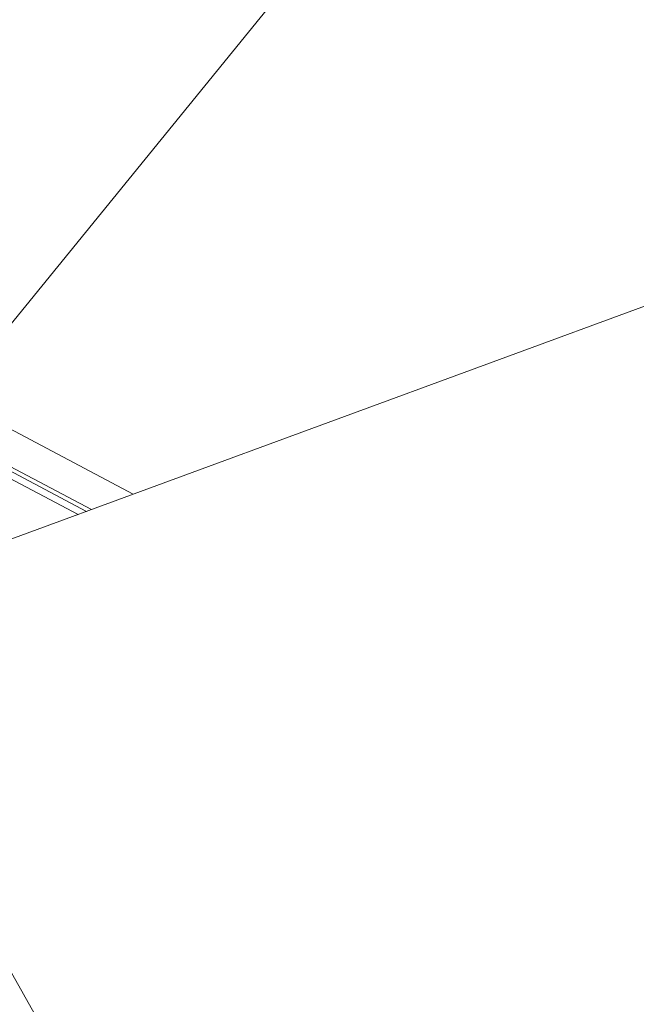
# Model space of a CAD drawing. Header units: millimetres. Extents: x -8337 to 19291, y 9509 to 21675.
# Tile 110 of 163: x 4508 to 4887, y 15041 to 15646. Entities that reach past the tile are written whole.
import ezdxf

# ---------------------------------------------------------------- set-up
doc = ezdxf.new("R2010")
doc.units = ezdxf.units.MM
doc.header["$MEASUREMENT"] = 0
doc.linetypes.add('Wipeout_Contour', pattern=[1000, 0, -1000])
doc.layers.add('Nuevo_08_E_Envans secs', color=7, linetype='Continuous')
doc.layers.add('Nuevo_09_EI_Mobiliari general', color=7, linetype='Continuous')
doc.layers.add('Nuevo_08_E_Envans secs_Pluma_Nº__1', color=7, linetype='Continuous', lineweight=5)
doc.layers.add('Nuevo_09_EI_Mobiliari general_Pluma_Nº__1', color=7, linetype='Continuous', lineweight=5)
doc.layers.add('Nuevo_08_E_Envans secs_Pluma_Nº__171', color=171, linetype='Continuous', lineweight=13, true_color=0xaaaaff)

# ---------------------------------------------------------------- blocks, each defined once
blk = doc.blocks.new('Elem Sección_79_1')
at = {"layer": 'Nuevo_09_EI_Mobiliari general_Pluma_Nº__1', "color": 7, "linetype": 'Continuous', "lineweight": 5}
blk.add_line((4378.54, 15281.46), (5260.15, 15605.49), dxfattribs=at)
blk = doc.blocks.new('Elem Sección_81_1')
at = {"layer": 'Nuevo_09_EI_Mobiliari general_Pluma_Nº__1', "color": 7, "linetype": 'Continuous', "lineweight": 5}
for p, q in [((4745.86, 15758.25), (4466.28, 15414.65)), ((4467.47, 15412.82), (4577.57, 15354.61)), ((4551.91, 15345.18), (4450.83, 15398.62)), ((4450.66, 15395.95), (4548.83, 15344.05)), ((4543.7, 15342.16), (4450.66, 15391.36))]:
    blk.add_line(p, q, dxfattribs=at)
blk = doc.blocks.new('Elem Sección_166_1')
at = {"color": 254, "linetype": 'Wipeout_Contour', "lineweight": 0, "ltscale": 63096.244383}
blk.add_wipeout([(4392.39, 15244.45), (4522.46, 15013.47), (4528.25, 15015.59), (4398.18, 15246.57)], dxfattribs=at).dxf.layer = 'Nuevo_08_E_Envans secs'
at = {"layer": 'Nuevo_08_E_Envans secs_Pluma_Nº__171', "linetype": 'Continuous', "lineweight": 13, "true_color": 0xaaaaff}
h = blk.add_hatch(dxfattribs=at)
h.set_pattern_fill('Panellat_HPL_0001', color=161, style=0, pattern_type=2)
h.set_pattern_definition([(45, (0, 0), (-183.8478, 183.8478), [195, -65]), (45, (7e-14, 183.85), (-183.8478, 183.8478), [195, -65])])
h.paths.add_polyline_path([(4392.39, 15244.45), (4522.46, 15013.47), (4528.25, 15015.59), (4398.18, 15246.57)])
at = {"color": 254, "linetype": 'Wipeout_Contour', "lineweight": 0, "ltscale": 63073.319898}
blk.add_wipeout([(4381.33, 15251.66), (4368.78, 15247.05), (4504.1, 15006.75), (4516.66, 15011.35)], dxfattribs=at).dxf.layer = 'Nuevo_08_E_Envans secs'
at = {"layer": 'Nuevo_08_E_Envans secs_Pluma_Nº__1', "color": 7, "linetype": 'Continuous', "lineweight": 5, "flags": 128}
blk.add_lwpolyline([(4398.18, 15246.57), (4518.6, 15032.73), (4528.25, 15015.59)], dxfattribs=at)

msp = doc.modelspace()

# ---------------------------------------------------------------- block references
at = {"layer": 'Nuevo_09_EI_Mobiliari general', "lineweight": 0}
for name in ['Elem Sección_81_1', 'Elem Sección_79_1']:
    msp.add_blockref(name, (0, 0), dxfattribs=at)

# ---------------------------------------------------------------- next in the draw order: block references
at = {"layer": 'Nuevo_08_E_Envans secs', "lineweight": 0}
msp.add_blockref('Elem Sección_166_1', (0, 0), dxfattribs=at)

doc.saveas('drawing.dxf')
